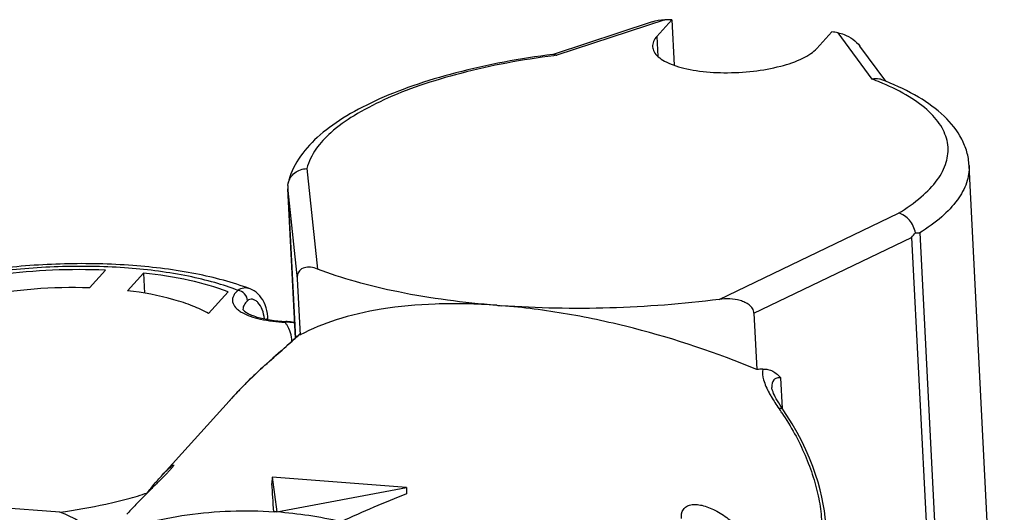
# Model space of a CAD drawing. Header units: millimetres. Extents: x 0 to 420, y 0 to 297.
# Tile 16 of 40: x 160 to 179, y 120 to 129. Entities that reach past the tile are written whole.
import ezdxf

# ---------------------------------------------------------------- set-up
doc = ezdxf.new("R2010")
doc.units = ezdxf.units.MM
doc.header["$LTSCALE"] = 23.1
doc.layers.add('COMPONENTS', color=7, linetype='CONTINUOUS')

msp = doc.modelspace()

# ---------------------------------------------------------------- linework, layer by layer
at = {"layer": 'COMPONENTS', "color": 7, "linetype": 'CONTINUOUS'}
for p, q in [((172.24112, 129.43051), (170.27359, 128.78264)), ((172.63545, 129.4722), (172.33602, 129.14114)), ((172.63545, 129.4722), (172.68144, 128.56552)), ((175.81707, 129.23227), (175.51764, 128.90121)), ((176.89065, 128.24699), (176.37535, 128.94852)), ((170.27356, 128.78269), (170.26738, 128.78191)), ((170.28001, 128.7835), (170.27356, 128.78269)), ((179.24988, 112.75857), (178.54924, 126.57327)), ((164.9892, 126.17818), (164.99587, 126.21887)), ((165.14117, 123.14187), (164.99069, 126.10878)), ((161.04417, 124.14056), (161.36216, 124.49216)), ((162.11969, 124.43503), (161.8017, 124.08344)), ((162.11969, 124.43503), (162.14001, 124.03434)), ((165.17763, 124.32138), (165.23444, 123.20127)), ((163.41343, 123.62874), (163.8051, 124.06179)), ((164.24099, 124.12061), (164.2408, 124.12067)), ((164.594, 123.51002), (164.59201, 123.5493)), ((164.97524, 123.46959), (164.9552, 123.47073)), ((174.26796, 123.63587), (174.32478, 122.51554)), ((165.07142, 123.07809), (165.02186, 123.03366)), ((165.11682, 123.11937), (165.07142, 123.07809)), ((165.23365, 123.20465), (165.23444, 123.20127)), ((165.23861, 123.20338), (165.23445, 123.20113)), ((165.02186, 123.03366), (164.96854, 122.98635)), ((164.62568, 122.68387), (164.55745, 122.62261)), ((164.69261, 122.7434), (164.62568, 122.68387)), ((164.48826, 122.55976), (164.44737, 122.52222)), ((164.55745, 122.62261), (164.48826, 122.55976)), ((174.62132, 122.16255), (174.62134, 122.1622)), ((163.82171, 121.8886), (162.44222, 120.36335)), ((163.88738, 121.96052), (163.81575, 121.882)), ((164.67675, 120.37443), (164.67429, 120.24765)), ((164.67675, 120.37443), (164.76887, 119.68419)), ((167.35349, 120.17258), (164.67675, 120.37443)), ((164.76887, 119.68419), (167.35349, 120.17258)), ((167.35349, 120.17258), (167.35102, 120.04579))]:
    msp.add_line(p, q, dxfattribs=at)
at = {"layer": 'COMPONENTS', "color": 9, "linetype": 'CONTINUOUS'}
for p, q in [((172.49059, 129.47114), (170.34316, 128.76402)), ((172.33602, 129.14114), (172.35625, 128.74237)), ((176.61742, 128.29087), (175.94163, 129.21089)), ((165.36901, 126.5124), (165.57932, 124.51492)), ((164.99258, 126.07898), (165.14152, 123.1422)), ((164.99258, 126.07898), (165.17763, 124.32138)), ((173.57759, 123.91177), (177.14352, 125.62447)), ((177.5677, 125.23184), (178.26834, 111.41715)), ((174.26796, 123.63587), (177.40565, 125.14289)), ((177.40565, 125.14289), (178.1063, 111.3282)), ((164.44737, 122.52222), (164.44672, 122.52102)), ((174.83286, 121.74082), (174.80197, 122.3498)), ((160.45386, 119.67818), (154.76013, 120.10755))]:
    msp.add_line(p, q, dxfattribs=at)
at = {"layer": 'COMPONENTS', "color": 7, "linetype": 'CONTINUOUS'}
for points in [[(164.592, 123.54927), (164.59101, 123.56575), (164.58444, 123.62783), (164.57359, 123.68785), (164.55859, 123.74543), (164.53968, 123.80018), (164.51713, 123.85175), (164.49117, 123.89988), (164.46214, 123.94429), (164.43037, 123.98468), (164.39613, 124.02088), (164.35977, 124.05271), (164.32169, 124.07997), (164.28216, 124.10256), (164.2411, 124.12054)], [(165.12557, 123.44939), (165.11042, 123.45272), (165.04319, 123.46319), (164.97524, 123.46959)], [(165.15762, 123.15722), (165.13782, 123.13874), (165.11682, 123.11937)], [(165.19339, 123.19123), (165.17615, 123.17472), (165.15762, 123.15722)], [(165.22772, 123.22501), (165.22374, 123.22102), (165.2093, 123.20671), (165.19339, 123.19123)], [(164.96854, 122.98635), (164.85217, 122.88395), (164.69261, 122.7434)], [(164.44737, 122.52222), (164.33747, 122.41916), (164.18196, 122.2674), (164.03195, 122.11433), (163.88738, 121.96052)], [(174.626, 122.13531), (174.62544, 122.13767), (174.62266, 122.15144), (174.62151, 122.1599), (174.62133, 122.16227)], [(174.76075, 121.85216), (174.73535, 121.89456), (174.71252, 121.93473), (174.69229, 121.97256), (174.67468, 122.00785), (174.6597, 122.04045), (174.64727, 122.07024), (174.63744, 122.09681), (174.63025, 122.11936), (174.626, 122.13531)], [(174.8498, 121.71581), (174.81948, 121.76056), (174.78879, 121.80748), (174.76075, 121.85216)], [(175.6953, 119.45798), (175.6853, 119.57892), (175.66961, 119.70543), (175.64789, 119.83835), (175.61975, 119.97791), (175.58488, 120.12345), (175.54303, 120.27434), (175.49381, 120.43042), (175.43688, 120.59119), (175.37221, 120.75529), (175.2995, 120.92231), (175.21835, 121.09187), (175.12887, 121.26258), (175.03091, 121.43369), (174.92398, 121.60503), (174.84982, 121.71579)]]:
    msp.add_lwpolyline(points, dxfattribs=at)
for centre, radius, start, end in [((172.72488, 107.40862), 22.06376, 90.232221, 90.608417), ((173.40092, 114.78202), 14.65086, 80.013414, 80.50768), ((174.65482, 122.65152), 6.02646, 68.21192, 69.052219), ((166.18074, 126.16918), 1.19158, 179.832494, 182.905461), ((166.17374, 126.16914), 1.18458, 179.563019, 179.82993), ((166.1863, 126.16942), 1.19715, 182.903642, 184.332838), ((175.49638, 126.76083), 2.50261, 319.721778, 322.466121), ((177.95404, 133.86244), 8.63924, 266.86078, 267.436951), ((160.84319, 111.68003), 12.82263, 87.680438, 97.092627), ((170.63927, 142.94086), 19.20579, 265.543717, 265.687508), ((170.64762, 143.05156), 19.3168, 265.687503, 265.827554), ((165.1108, 126.72368), 3.25666, 265.770326, 266.937804), ((165.115, 126.79823), 3.33132, 266.934224, 267.250252), ((164.12866, 111.19471), 8.51358, 85.6874, 86.023493), ((164.09361, 110.86033), 8.84966, 77.250884, 85.62391)]:
    msp.add_arc(centre, radius, start, end, dxfattribs=at)
at = {"layer": 'COMPONENTS', "color": 9, "linetype": 'CONTINUOUS'}
for centre, radius, start, end in [((172.42971, 111.94218), 16.95075, 97.070777, 97.274397), ((174.6773, 123.13169), 5.51192, 67.485212, 69.391056), ((174.80526, 123.44226), 5.17602, 66.982916, 67.477269), ((164.92775, 122.31193), 1.14576, 88.652896, 89.581388), ((164.20948, 122.94412), 0.88978, 31.513857, 35.249934), ((164.92802, 122.32145), 1.13623, 86.452128, 88.655178), ((164.93199, 122.37224), 1.0853, 79.698307, 86.495784), ((170.51717, 115.92706), 8.96274, 132.632901, 133.803696), ((170.93689, 115.49414), 9.56573, 134.739301, 135.078404), ((170.7691, 115.66401), 9.32697, 133.802138, 134.741666), ((171.52646, 114.92228), 10.38711, 136.318389, 137.312165), ((171.31593, 115.12241), 10.09664, 136.065526, 136.314605), ((171.12939, 115.3029), 9.83708, 135.081438, 136.068723), ((171.87895, 114.59714), 10.86666, 137.569005, 137.856242), ((171.76761, 114.69891), 10.71582, 137.308469, 137.56894), ((170.54927, 118.77847), 5.1532, 33.939844, 35.118503)]:
    msp.add_arc(centre, radius, start, end, dxfattribs=at)
at = {"layer": 'COMPONENTS', "color": 7, "linetype": 'CONTINUOUS'}
for major_axis, ratio, start_param, end_param in [((-0.20549, 11.69078), 0.03521746, -0.71026467, -0.63315456), ((14.22902, 9.20668), 0.40898273, 1.12383564, 1.21340459)]:
    msp.add_ellipse((164.59634, 110.81867), major_axis=major_axis, ratio=ratio, start_param=start_param, end_param=end_param, dxfattribs=at)
for points in [[(172.23901, 129.42983), (172.31969, 129.45655), (172.40561, 129.47024), (172.49059, 129.47114)], [(170.325, 128.77477), (170.33133, 128.7717), (170.33739, 128.76805), (170.34316, 128.76402)], [(174.44744, 122.52593), (174.40653, 122.52271), (174.36566, 122.5191), (174.32478, 122.51554)]]:
    msp.add_open_spline(points, degree=3, dxfattribs=at)
for points, knots in [([(172.33602, 129.14114), (172.30862, 129.11084), (172.26358, 129.04807), (172.24723, 128.97096), (172.24899, 128.93613)], [0, 0, 0, 0, 0.53951218, 1, 1, 1, 1]), ([(175.94163, 129.21089), (175.98194, 129.20379), (176.1472, 129.15838), (176.29878, 129.05292), (176.37591, 128.94777)], [0, 0, 0, 0, 0.2389007, 1, 1, 1, 1]), ([(170.26738, 128.78191), (169.61604, 128.69937), (168.67368, 128.52739), (167.49884, 128.17676), (166.74461, 127.87892), (166.10207, 127.54097), (165.58021, 127.16091), (165.18963, 126.72965), (165.03441, 126.38986), (164.99587, 126.21888)], [0, 0, 0, 0, 0.32141194, 0.46717777, 0.59970198, 0.71776668, 0.82171226, 0.9141958, 1, 1, 1, 1]), ([(170.28001, 128.78351), (170.2836, 128.78396), (170.29906, 128.78459), (170.31439, 128.77991), (170.325, 128.77477)], [0, 0, 0, 0, 0.23490745, 1, 1, 1, 1]), ([(172.24899, 128.93613), (172.25079, 128.90048), (172.27606, 128.82332), (172.36478, 128.72536), (172.49737, 128.63888), (172.67136, 128.56423), (172.88237, 128.50293), (173.21796, 128.43921), (173.68108, 128.40708), (174.24607, 128.43634), (174.77372, 128.52945), (175.15851, 128.65728), (175.39397, 128.78968), (175.48304, 128.86295), (175.51764, 128.90121)], [0, 0, 0, 0, 0.03017875, 0.06578216, 0.10980351, 0.16309638, 0.2252692, 0.29519732, 0.45151, 0.61632371, 0.77225518, 0.9034981, 0.95639696, 1, 1, 1, 1]), ([(176.80938, 128.27967), (176.79462, 128.28532), (176.73244, 128.30363), (176.66503, 128.30172), (176.61742, 128.29087)], [0, 0, 0, 0, 0.24455194, 1, 1, 1, 1]), ([(178.54924, 126.57327), (178.5446, 126.66464), (178.51433, 126.84715), (178.37284, 127.19588), (178.05628, 127.58797), (177.52798, 127.96371), (177.11622, 128.1577), (176.89169, 128.24746)], [0, 0, 0, 0, 0.11063279, 0.22143766, 0.4520139, 0.70761824, 1, 1, 1, 1]), ([(164.9959, 126.21887), (165.00498, 126.25903), (165.0381, 126.33744), (165.15327, 126.46351), (165.28378, 126.50934), (165.36901, 126.5124)], [0, 0, 0, 0, 0.24454022, 0.49335612, 1, 1, 1, 1]), ([(177.48093, 125.23617), (177.46516, 125.32796), (177.38529, 125.49719), (177.22705, 125.60672), (177.14352, 125.62447)], [0, 0, 0, 0, 0.52169444, 1, 1, 1, 1]), ([(164.24081, 124.12067), (163.8911, 124.25105), (163.11749, 124.45302), (161.87609, 124.60977), (160.53787, 124.63855), (159.6245, 124.5712), (159.16751, 124.51441)], [0, 0, 0, 0, 0.21831454, 0.46525019, 0.73063129, 1, 1, 1, 1]), ([(163.8051, 124.06179), (163.55503, 124.15649), (162.9974, 124.31175), (162.4269, 124.40095), (162.11969, 124.43503)], [0, 0, 0, 0, 0.46384679, 1, 1, 1, 1]), ([(165.57932, 124.51492), (165.53606, 124.53167), (165.45072, 124.55457), (165.32094, 124.55195), (165.19593, 124.479), (165.1749, 124.37516), (165.17763, 124.32138)], [0, 0, 0, 0, 0.25627143, 0.48278233, 0.70257092, 1, 1, 1, 1]), ([(169.14701, 123.79313), (168.4915, 123.84422), (167.54449, 123.96541), (166.35957, 124.24577), (165.82676, 124.41916), (165.57932, 124.51492)], [0, 0, 0, 0, 0.54034596, 0.7819503, 1, 1, 1, 1]), ([(161.04417, 124.14056), (160.67637, 124.15267), (159.94641, 124.13511), (159.22219, 124.04054), (158.86827, 123.97149)], [0, 0, 0, 0, 0.50508494, 1, 1, 1, 1]), ([(163.41343, 123.62874), (163.31327, 123.68629), (163.08669, 123.79153), (162.5529, 123.96691), (162.11177, 124.04586), (161.8017, 124.08344)], [0, 0, 0, 0, 0.2058655, 0.44340284, 1, 1, 1, 1]), ([(173.57759, 123.91177), (172.85447, 123.81881), (171.40873, 123.70716), (169.9587, 123.73368), (169.24216, 123.78596)], [0, 0, 0, 0, 0.50367051, 1, 1, 1, 1]), ([(174.26796, 123.63587), (174.26629, 123.66887), (174.24455, 123.73438), (174.17398, 123.80594), (174.08758, 123.85571), (173.9598, 123.90109), (173.78742, 123.92631), (173.64758, 123.92076), (173.57759, 123.91177)], [0, 0, 0, 0, 0.12181501, 0.241767, 0.36320277, 0.48680994, 0.73985499, 1, 1, 1, 1]), ([(164.09767, 123.71129), (164.1016, 123.7045), (164.11828, 123.68518), (164.15914, 123.65328), (164.22726, 123.61537), (164.36269, 123.56018), (164.57993, 123.50643), (164.76774, 123.48351), (164.87061, 123.47589)], [0, 0, 0, 0, 0.02858186, 0.09197335, 0.188154, 0.31167786, 0.62406561, 1, 1, 1, 1]), ([(169.14701, 123.79313), (168.74113, 123.82337), (167.97247, 123.84064), (166.89925, 123.74652), (165.99317, 123.54123), (165.46575, 123.3262), (165.23861, 123.20338)], [0, 0, 0, 0, 0.30534407, 0.57553488, 0.80628199, 1, 1, 1, 1]), ([(174.32477, 122.51575), (173.52906, 122.84651), (172.28027, 123.26603), (170.77908, 123.59057), (169.89803, 123.72292), (169.45945, 123.76938), (169.24216, 123.78596)], [0, 0, 0, 0, 0.49173657, 0.74845361, 0.87564113, 1, 1, 1, 1]), ([(165.22772, 123.225), (165.22798, 123.22526), (165.22967, 123.22347), (165.22948, 123.2222), (165.22976, 123.22104)], [0, 0, 0, 0, 0.23181093, 1, 1, 1, 1]), ([(174.44744, 122.52593), (174.48059, 122.52854), (174.548, 122.52372), (174.67684, 122.47407), (174.75556, 122.40237), (174.80197, 122.3498)], [0, 0, 0, 0, 0.243672, 0.4862128, 1, 1, 1, 1]), ([(162.71989, 120.61595), (162.72008, 120.61179), (162.71262, 120.60015), (162.69824, 120.57948), (162.67228, 120.54907), (162.637, 120.5099), (162.59186, 120.46233), (162.5159, 120.38456), (162.4049, 120.27417), (162.25892, 120.1298), (162.10293, 119.97341), (161.94451, 119.80985), (161.84028, 119.69769), (161.78887, 119.64095)], [0, 0, 0, 0, 0.00925111, 0.02836192, 0.0577102, 0.09711735, 0.14594591, 0.20330942, 0.33883441, 0.49387057, 0.65969053, 0.82980277, 1, 1, 1, 1]), ([(162.44845, 120.37023), (162.4823, 120.40754), (162.53145, 120.45977), (162.59565, 120.52271), (162.63542, 120.55945), (162.66857, 120.58776), (162.69147, 120.60525), (162.70596, 120.61447), (162.71263, 120.61747), (162.71802, 120.61933), (162.71985, 120.61689), (162.71989, 120.61595)], [0, 0, 0, 0, 0.40682416, 0.57895955, 0.72591373, 0.84424742, 0.93022879, 0.959995, 0.98056352, 0.99235494, 1, 1, 1, 1]), ([(162.1962, 120.067), (162.21776, 120.09497), (162.29898, 120.19838), (162.38384, 120.29898), (162.44845, 120.37023)], [0, 0, 0, 0, 0.26858126, 1, 1, 1, 1]), ([(172.82217, 119.55218), (172.81902, 119.61482), (172.83258, 119.71431), (172.92301, 119.80084), (173.01263, 119.83303), (173.11849, 119.83795), (173.28444, 119.81088), (173.50613, 119.71937), (173.76683, 119.55196), (174.10824, 119.25994), (174.33049, 118.99437), (174.46459, 118.80509)], [0, 0, 0, 0, 0.08515264, 0.12330967, 0.16442765, 0.21165369, 0.26578488, 0.39155032, 0.53369422, 0.6851026, 1, 1, 1, 1]), ([(158.6589, 117.37291), (159.02363, 117.77621), (159.8588, 118.50209), (161.34277, 119.27049), (162.99392, 119.69122), (164.14306, 119.72784), (164.71906, 119.6878)], [0, 0, 0, 0, 0.24340568, 0.48980092, 0.74154253, 1, 1, 1, 1])]:
    msp.add_open_spline(points, degree=3, knots=knots, dxfattribs=at)
at = {"layer": 'COMPONENTS', "color": 9, "linetype": 'CONTINUOUS'}
for points, knots in [([(170.28339, 128.7565), (169.66002, 128.67693), (168.75957, 128.51281), (167.63864, 128.18069), (166.92672, 127.90324), (166.32832, 127.59265), (165.75999, 127.19108), (165.43456, 126.79111), (165.36901, 126.5124)], [0, 0, 0, 0, 0.33626731, 0.4880386, 0.62494017, 0.74487413, 0.84679095, 1, 1, 1, 1]), ([(177.14352, 125.62447), (177.30249, 125.72119), (177.58421, 125.91725), (177.91695, 126.25656), (178.11376, 126.61516), (178.15246, 126.98977), (178.02128, 127.34979), (177.74359, 127.67508), (177.33596, 127.96886), (177.01004, 128.12934), (176.82911, 128.20621)], [0, 0, 0, 0, 0.15431189, 0.28327049, 0.39107495, 0.48724156, 0.58584965, 0.69989518, 0.83697907, 1, 1, 1, 1]), ([(178.54923, 126.57327), (178.55506, 126.4582), (178.51546, 126.20962), (178.31629, 125.85908), (177.99221, 125.5241), (177.72037, 125.32844), (177.5677, 125.23184)], [0, 0, 0, 0, 0.19932158, 0.42304568, 0.6874439, 1, 1, 1, 1]), ([(163.99576, 124.09013), (163.84566, 124.14917), (163.52167, 124.25596), (162.7991, 124.42819), (161.78524, 124.55775), (160.49846, 124.58469), (159.61571, 124.51721), (159.17401, 124.46039)], [0, 0, 0, 0, 0.09921302, 0.20943879, 0.45653399, 0.72607538, 1, 1, 1, 1]), ([(163.99576, 124.09013), (163.97643, 124.07272), (163.94246, 124.03749), (163.9052, 123.97886), (163.88677, 123.91861), (163.88919, 123.83573), (163.93698, 123.75714), (164.00981, 123.69336), (164.05645, 123.66359), (164.08213, 123.6492)], [0, 0, 0, 0, 0.1406016, 0.26304345, 0.37222316, 0.4761498, 0.70258081, 0.84091129, 1, 1, 1, 1]), ([(164.24082, 124.12066), (164.20072, 124.13565), (164.11252, 124.14798), (164.03043, 124.11404), (163.99576, 124.09013)], [0, 0, 0, 0, 0.50413484, 1, 1, 1, 1]), ([(164.18966, 123.88424), (164.18712, 123.93432), (164.14201, 124.03371), (164.04538, 124.08496), (163.99576, 124.09013)], [0, 0, 0, 0, 0.50128454, 1, 1, 1, 1]), ([(164.18966, 123.88424), (164.16217, 123.85949), (164.11632, 123.80881), (164.0967, 123.74105), (164.09765, 123.71111)], [0, 0, 0, 0, 0.55248796, 1, 1, 1, 1]), ([(164.5232, 123.52386), (164.51747, 123.58651), (164.49274, 123.70258), (164.42272, 123.82844), (164.34857, 123.89294), (164.29163, 123.91735), (164.23431, 123.91516), (164.20281, 123.89607), (164.18966, 123.88424)], [0, 0, 0, 0, 0.3217708, 0.60012235, 0.71770018, 0.81913651, 0.90952759, 1, 1, 1, 1]), ([(164.08213, 123.6492), (164.13352, 123.62041), (164.25268, 123.56976), (164.53635, 123.49201), (164.77133, 123.46557), (164.93612, 123.45766)], [0, 0, 0, 0, 0.20056259, 0.43830103, 1, 1, 1, 1]), ([(164.56966, 123.51429), (164.5732, 123.51687), (164.58397, 123.52563), (164.59249, 123.53955), (164.592, 123.54927)], [0, 0, 0, 0, 0.31019871, 1, 1, 1, 1]), ([(164.95518, 123.47074), (164.95358, 123.47081), (164.94556, 123.4695), (164.93975, 123.46282), (164.93612, 123.45766)], [0, 0, 0, 0, 0.20230818, 1, 1, 1, 1]), ([(165.07243, 123.07893), (165.07054, 123.13543), (165.0499, 123.25177), (164.99933, 123.35811), (164.96803, 123.40922)], [0, 0, 0, 0, 0.48541249, 1, 1, 1, 1]), ([(164.44672, 122.52102), (164.56201, 122.62714), (164.78649, 122.82605), (165.0133, 123.02227), (165.11942, 123.11841)], [0, 0, 0, 0, 0.52252801, 1, 1, 1, 1]), ([(165.11942, 123.11841), (165.12938, 123.12743), (165.16652, 123.16125), (165.20327, 123.1955), (165.22976, 123.22104)], [0, 0, 0, 0, 0.26751823, 1, 1, 1, 1]), ([(174.44743, 122.52592), (174.42984, 122.45671), (174.45397, 122.28443), (174.52422, 122.13569), (174.56871, 122.05332)], [0, 0, 0, 0, 0.43269765, 1, 1, 1, 1]), ([(174.80197, 122.34984), (174.7757, 122.35321), (174.72506, 122.35385), (174.6303, 122.30294), (174.61872, 122.21452), (174.62132, 122.16259)], [0, 0, 0, 0, 0.26152058, 0.48661614, 1, 1, 1, 1]), ([(174.56871, 122.05332), (174.58257, 122.02765), (174.64304, 121.92126), (174.7108, 121.81917), (174.7644, 121.74295)], [0, 0, 0, 0, 0.23843048, 1, 1, 1, 1]), ([(174.84982, 121.71582), (174.84626, 121.72099), (174.82336, 121.74275), (174.7888, 121.74454), (174.7644, 121.74295)], [0, 0, 0, 0, 0.20438387, 1, 1, 1, 1]), ([(174.82449, 121.65562), (174.91474, 121.52152), (175.08112, 121.24738), (175.28903, 120.8201), (175.45142, 120.38762), (175.56464, 119.95999), (175.62106, 119.55546), (175.61301, 119.24153), (175.55246, 119.03319), (175.48158, 118.91662), (175.38045, 118.84093), (175.30142, 118.82236), (175.26185, 118.81882)], [0, 0, 0, 0, 0.15305284, 0.30312192, 0.44931949, 0.58984728, 0.7209988, 0.83549479, 0.88360661, 0.92505735, 0.96238139, 1, 1, 1, 1]), ([(160.45386, 119.67818), (160.76072, 119.72474), (161.21236, 119.80244), (161.79228, 119.9384), (162.06589, 120.01994), (162.19559, 120.06596)], [0, 0, 0, 0, 0.52118794, 0.76888946, 1, 1, 1, 1]), ([(161.28713, 119.17988), (161.15127, 119.28889), (160.88844, 119.48078), (160.59619, 119.62901), (160.45386, 119.67819)], [0, 0, 0, 0, 0.53634189, 1, 1, 1, 1])]:
    msp.add_open_spline(points, degree=3, knots=knots, dxfattribs=at)

doc.saveas('drawing.dxf')
